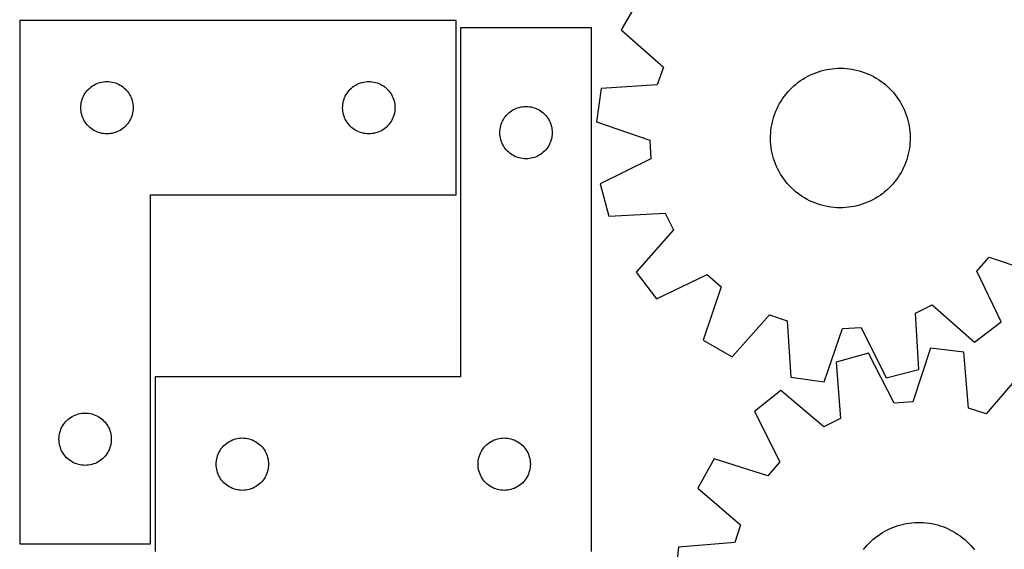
# Model space of a CAD drawing. Header units: millimetres. Extents: x 7 to 1243, y 7 to 1291.
# Tile 18 of 23: x 536 to 874, y 836 to 1018. Entities that reach past the tile are written whole.
import ezdxf

# ---------------------------------------------------------------- set-up
doc = ezdxf.new("R2010")
doc.units = ezdxf.units.MM
doc.layers.add('CUT', color=7, linetype='CONTINUOUS', true_color=0x000000)

msp = doc.modelspace()

# ---------------------------------------------------------------- linework, layer by layer
at = {"layer": 'CUT'}
for p, q in [((748.170842, 1024.42466), (742.361414, 1014.457914)), ((535.581566, 1017.66531), (535.581566, 837.66531)), ((685.581566, 1017.66531), (535.581566, 1017.66531)), ((685.581566, 957.66531), (685.581566, 1017.66531)), ((732.124846, 1015.083772), (687.124846, 1015.083772)), ((687.124846, 1015.083772), (687.124846, 895.083772)), ((732.124846, 835.083772), (732.124846, 1015.083772)), ((742.361414, 1014.457914), (756.831974, 1001.572056)), ((756.831974, 1001.572056), (754.739995, 995.492063)), ((805.668628, 998.02628), (806.526437, 998.49836)), ((806.526437, 998.49836), (807.402787, 998.935058)), ((807.402787, 998.935058), (808.29622, 999.335647)), ((808.29622, 999.335647), (809.20525, 999.699462)), ((809.20525, 999.699462), (810.128362, 1000.025895)), ((810.128362, 1000.025895), (811.064021, 1000.314405)), ((811.064021, 1000.314405), (812.010669, 1000.56451)), ((812.010669, 1000.56451), (812.966731, 1000.775794)), ((812.966731, 1000.775794), (813.930615, 1000.947906)), ((813.930615, 1000.947906), (814.900717, 1001.08056)), ((814.900717, 1001.08056), (815.875422, 1001.173534)), ((815.875422, 1001.173534), (816.853109, 1001.226674)), ((816.853109, 1001.226674), (817.83215, 1001.239891)), ((817.83215, 1001.239891), (818.810915, 1001.213164)), ((818.810915, 1001.213164), (819.787775, 1001.146536)), ((819.787775, 1001.146536), (820.761104, 1001.040119)), ((820.761104, 1001.040119), (821.729283, 1000.89409)), ((821.729283, 1000.89409), (822.6907, 1000.708692)), ((822.6907, 1000.708692), (823.643755, 1000.484233)), ((823.643755, 1000.484233), (824.586861, 1000.221087)), ((824.586861, 1000.221087), (825.51845, 999.919692)), ((825.51845, 999.919692), (826.436969, 999.58055)), ((826.436969, 999.58055), (827.340891, 999.204225)), ((827.340891, 999.204225), (828.228711, 998.791343)), ((828.228711, 998.791343), (829.098951, 998.342593)), ((560.102713, 994.805491), (560.581434, 995.148537)), ((560.581434, 995.148537), (561.081566, 995.459539)), ((561.081566, 995.459539), (561.600968, 995.737165)), ((561.600968, 995.737165), (562.137415, 995.980226)), ((562.137415, 995.980226), (562.688611, 996.187682)), ((562.688611, 996.187682), (563.252195, 996.358643)), ((563.252195, 996.358643), (563.825753, 996.492378)), ((563.825753, 996.492378), (564.406831, 996.588314)), ((564.406831, 996.588314), (564.992938, 996.646041)), ((564.992938, 996.646041), (565.581566, 996.66531)), ((565.581566, 996.66531), (566.170194, 996.646041)), ((566.170194, 996.646041), (566.756302, 996.588314)), ((566.756302, 996.588314), (567.337379, 996.492378)), ((567.337379, 996.492378), (567.910938, 996.358643)), ((567.910938, 996.358643), (568.474522, 996.187682)), ((568.474522, 996.187682), (569.025717, 995.980226)), ((569.025717, 995.980226), (569.562165, 995.737165)), ((569.562165, 995.737165), (570.081566, 995.459539)), ((570.081566, 995.459539), (570.581698, 995.148537)), ((570.581698, 995.148537), (571.060419, 994.805491)), ((650.102713, 994.805491), (650.581434, 995.148537)), ((650.581434, 995.148537), (651.081566, 995.459539)), ((651.081566, 995.459539), (651.600968, 995.737165)), ((651.600968, 995.737165), (652.137415, 995.980226)), ((652.137415, 995.980226), (652.688611, 996.187682)), ((652.688611, 996.187682), (653.252195, 996.358643)), ((653.252195, 996.358643), (653.825753, 996.492378)), ((653.825753, 996.492378), (654.406831, 996.588314)), ((654.406831, 996.588314), (654.992938, 996.646041)), ((654.992938, 996.646041), (655.581566, 996.66531)), ((655.581566, 996.66531), (656.170194, 996.646041)), ((656.170194, 996.646041), (656.756302, 996.588314)), ((656.756302, 996.588314), (657.337379, 996.492378)), ((657.337379, 996.492378), (657.910938, 996.358643)), ((657.910938, 996.358643), (658.474522, 996.187682)), ((658.474522, 996.187682), (659.025717, 995.980226)), ((659.025717, 995.980226), (659.562165, 995.737165)), ((659.562165, 995.737165), (660.081566, 995.459539)), ((660.081566, 995.459539), (660.581698, 995.148537)), ((660.581698, 995.148537), (661.060419, 994.805491)), ((754.739995, 995.492063), (735.404276, 994.238126)), ((800.988647, 994.498737), (801.706467, 995.164642)), ((801.706467, 995.164642), (802.450851, 995.800714)), ((802.450851, 995.800714), (803.22056, 996.405895)), ((803.22056, 996.405895), (804.014313, 996.979176)), ((804.014313, 996.979176), (804.830788, 997.519604)), ((804.830788, 997.519604), (805.668628, 998.02628)), ((829.098951, 998.342593), (829.950163, 997.858719)), ((829.950163, 997.858719), (830.78093, 997.340529)), ((830.78093, 997.340529), (831.589869, 996.788884)), ((831.589869, 996.788884), (832.375635, 996.204703)), ((832.375635, 996.204703), (833.136918, 995.588958)), ((833.136918, 995.588958), (833.872453, 994.942673)), ((557.509712, 991.645909), (557.787338, 992.16531)), ((557.787338, 992.16531), (558.09834, 992.665443)), ((558.09834, 992.665443), (558.441386, 993.144163)), ((558.441386, 993.144163), (558.815008, 993.599423)), ((558.815008, 993.599423), (559.217605, 994.029272)), ((559.217605, 994.029272), (559.647454, 994.431869)), ((559.647454, 994.431869), (560.102713, 994.805491)), ((571.060419, 994.805491), (571.515679, 994.431869)), ((571.515679, 994.431869), (571.945527, 994.029272)), ((571.945527, 994.029272), (572.348125, 993.599423)), ((572.348125, 993.599423), (572.721746, 993.144163)), ((572.721746, 993.144163), (573.064793, 992.665443)), ((573.064793, 992.665443), (573.375795, 992.16531)), ((573.375795, 992.16531), (573.653421, 991.645909)), ((647.509712, 991.645909), (647.787338, 992.16531)), ((647.787338, 992.16531), (648.09834, 992.665443)), ((648.09834, 992.665443), (648.441386, 993.144163)), ((648.441386, 993.144163), (648.815008, 993.599423)), ((648.815008, 993.599423), (649.217605, 994.029272)), ((649.217605, 994.029272), (649.647454, 994.431869)), ((649.647454, 994.431869), (650.102713, 994.805491)), ((661.060419, 994.805491), (661.515679, 994.431869)), ((661.515679, 994.431869), (661.945527, 994.029272)), ((661.945527, 994.029272), (662.348125, 993.599423)), ((662.348125, 993.599423), (662.721746, 993.144163)), ((662.721746, 993.144163), (663.064793, 992.665443)), ((663.064793, 992.665443), (663.375795, 992.16531)), ((663.375795, 992.16531), (663.653421, 991.645909)), ((735.404276, 994.238126), (733.851173, 982.806882)), ((798.406197, 991.559658), (799.006286, 992.333344)), ((799.006286, 992.333344), (799.637432, 993.081909)), ((799.637432, 993.081909), (800.298586, 993.804107)), ((800.298586, 993.804107), (800.988647, 994.498737)), ((833.872453, 994.942673), (834.581015, 994.266925)), ((834.581015, 994.266925), (835.261424, 993.562838)), ((835.261424, 993.562838), (835.912548, 992.831583)), ((835.912548, 992.831583), (836.533303, 992.074379)), ((836.533303, 992.074379), (837.122657, 991.292486)), ((556.600836, 988.253939), (556.658563, 988.840046)), ((556.658563, 988.840046), (556.754499, 989.421123)), ((556.754499, 989.421123), (556.888234, 989.994682)), ((556.888234, 989.994682), (557.059195, 990.558266)), ((557.059195, 990.558266), (557.266651, 991.109461)), ((557.266651, 991.109461), (557.509712, 991.645909)), ((573.653421, 991.645909), (573.896482, 991.109461)), ((573.896482, 991.109461), (574.103937, 990.558266)), ((574.103937, 990.558266), (574.274899, 989.994682)), ((574.274899, 989.994682), (574.408634, 989.421123)), ((574.408634, 989.421123), (574.50457, 988.840046)), ((574.50457, 988.840046), (574.562297, 988.253939)), ((646.600836, 988.253939), (646.658563, 988.840046)), ((646.658563, 988.840046), (646.754499, 989.421123)), ((646.754499, 989.421123), (646.888234, 989.994682)), ((646.888234, 989.994682), (647.059195, 990.558266)), ((647.059195, 990.558266), (647.266651, 991.109461)), ((647.266651, 991.109461), (647.509712, 991.645909)), ((663.653421, 991.645909), (663.896482, 991.109461)), ((663.896482, 991.109461), (664.103937, 990.558266)), ((664.103937, 990.558266), (664.274899, 989.994682)), ((664.274899, 989.994682), (664.408634, 989.421123)), ((664.408634, 989.421123), (664.50457, 988.840046)), ((664.50457, 988.840046), (664.562297, 988.253939)), ((796.335592, 988.240046), (796.802001, 989.100951)), ((796.802001, 989.100951), (797.303137, 989.942116)), ((797.303137, 989.942116), (797.838166, 990.76214)), ((797.838166, 990.76214), (798.406197, 991.559658)), ((837.122657, 991.292486), (837.679627, 990.487204)), ((837.679627, 990.487204), (838.203288, 989.659874)), ((838.203288, 989.659874), (838.692768, 988.811874)), ((838.692768, 988.811874), (839.147251, 987.944614)), ((556.581566, 987.66531), (556.600836, 988.253939)), ((556.600836, 987.076682), (556.581566, 987.66531)), ((556.658563, 986.490575), (556.600836, 987.076682)), ((556.754499, 985.909498), (556.658563, 986.490575)), ((556.888234, 985.335939), (556.754499, 985.909498)), ((557.059195, 984.772355), (556.888234, 985.335939)), ((574.274899, 985.335939), (574.103937, 984.772355)), ((574.408634, 985.909498), (574.274899, 985.335939)), ((574.50457, 986.490575), (574.408634, 985.909498)), ((574.562297, 987.076682), (574.50457, 986.490575)), ((574.562297, 988.253939), (574.581566, 987.66531)), ((574.581566, 987.66531), (574.562297, 987.076682)), ((646.581566, 987.66531), (646.600836, 988.253939)), ((646.600836, 987.076682), (646.581566, 987.66531)), ((646.658563, 986.490575), (646.600836, 987.076682)), ((646.754499, 985.909498), (646.658563, 986.490575)), ((646.888234, 985.335939), (646.754499, 985.909498)), ((647.059195, 984.772355), (646.888234, 985.335939)), ((664.274899, 985.335939), (664.103937, 984.772355)), ((664.408634, 985.909498), (664.274899, 985.335939)), ((664.50457, 986.490575), (664.408634, 985.909498)), ((664.562297, 987.076682), (664.50457, 986.490575)), ((664.562297, 988.253939), (664.581566, 987.66531)), ((664.581566, 987.66531), (664.562297, 987.076682)), ((702.484666, 984.562625), (702.858288, 985.017885)), ((702.858288, 985.017885), (703.260885, 985.447733)), ((703.260885, 985.447733), (703.690733, 985.850331)), ((703.690733, 985.850331), (704.145993, 986.223952)), ((704.145993, 986.223952), (704.624714, 986.566999)), ((704.624714, 986.566999), (705.124846, 986.878001)), ((705.124846, 986.878001), (705.644248, 987.155627)), ((705.644248, 987.155627), (706.180695, 987.398688)), ((706.180695, 987.398688), (706.731891, 987.606144)), ((706.731891, 987.606144), (707.295474, 987.777105)), ((707.295474, 987.777105), (707.869033, 987.91084)), ((707.869033, 987.91084), (708.45011, 988.006776)), ((708.45011, 988.006776), (709.036218, 988.064503)), ((709.036218, 988.064503), (709.624846, 988.083772)), ((709.624846, 988.083772), (710.213474, 988.064503)), ((710.213474, 988.064503), (710.799582, 988.006776)), ((710.799582, 988.006776), (711.380659, 987.91084)), ((711.380659, 987.91084), (711.954217, 987.777105)), ((711.954217, 987.777105), (712.517801, 987.606144)), ((712.517801, 987.606144), (713.068997, 987.398688)), ((713.068997, 987.398688), (713.605444, 987.155627)), ((713.605444, 987.155627), (714.124846, 986.878001)), ((714.124846, 986.878001), (714.624978, 986.566999)), ((714.624978, 986.566999), (715.103699, 986.223952)), ((715.103699, 986.223952), (715.558958, 985.850331)), ((715.558958, 985.850331), (715.988807, 985.447733)), ((715.988807, 985.447733), (716.391404, 985.017885)), ((716.391404, 985.017885), (716.765026, 984.562625)), ((794.831858, 984.62812), (795.152193, 985.553366)), ((795.152193, 985.553366), (795.510001, 986.464776)), ((795.510001, 986.464776), (795.904686, 987.360833)), ((795.904686, 987.360833), (796.335592, 988.240046)), ((839.147251, 987.944614), (839.565982, 987.059538)), ((839.565982, 987.059538), (839.948264, 986.158119)), ((839.948264, 986.158119), (840.29346, 985.241858)), ((840.29346, 985.241858), (840.600995, 984.312279)), ((557.266651, 984.22116), (557.059195, 984.772355)), ((557.509712, 983.684712), (557.266651, 984.22116)), ((557.787338, 983.16531), (557.509712, 983.684712)), ((558.09834, 982.665178), (557.787338, 983.16531)), ((558.441386, 982.186458), (558.09834, 982.665178)), ((558.815008, 981.731198), (558.441386, 982.186458)), ((559.217605, 981.301349), (558.815008, 981.731198)), ((572.348125, 981.731198), (571.945527, 981.301349)), ((572.721746, 982.186458), (572.348125, 981.731198)), ((573.064793, 982.665178), (572.721746, 982.186458)), ((573.375795, 983.16531), (573.064793, 982.665178)), ((573.653421, 983.684712), (573.375795, 983.16531)), ((573.896482, 984.22116), (573.653421, 983.684712)), ((574.103937, 984.772355), (573.896482, 984.22116)), ((647.266651, 984.22116), (647.059195, 984.772355)), ((647.509712, 983.684712), (647.266651, 984.22116)), ((647.787338, 983.16531), (647.509712, 983.684712)), ((648.09834, 982.665178), (647.787338, 983.16531)), ((648.441386, 982.186458), (648.09834, 982.665178)), ((648.815008, 981.731198), (648.441386, 982.186458)), ((649.217605, 981.301349), (648.815008, 981.731198)), ((662.348125, 981.731198), (661.945527, 981.301349)), ((662.721746, 982.186458), (662.348125, 981.731198)), ((663.064793, 982.665178), (662.721746, 982.186458)), ((663.375795, 983.16531), (663.064793, 982.665178)), ((663.653421, 983.684712), (663.375795, 983.16531)), ((663.896482, 984.22116), (663.653421, 983.684712)), ((664.103937, 984.772355), (663.896482, 984.22116)), ((700.931513, 981.413144), (701.102475, 981.976728)), ((701.102475, 981.976728), (701.30993, 982.527923)), ((701.30993, 982.527923), (701.552991, 983.064371)), ((701.552991, 983.064371), (701.830617, 983.583772)), ((701.830617, 983.583772), (702.141619, 984.083904)), ((702.141619, 984.083904), (702.484666, 984.562625)), ((716.765026, 984.562625), (717.108072, 984.083904)), ((717.108072, 984.083904), (717.419074, 983.583772)), ((717.419074, 983.583772), (717.6967, 983.064371)), ((717.6967, 983.064371), (717.939762, 982.527923)), ((717.939762, 982.527923), (718.147217, 981.976728)), ((718.147217, 981.976728), (718.318178, 981.413144)), ((733.851173, 982.806882), (752.151431, 976.439545)), ((793.934956, 980.819866), (794.100704, 981.784864)), ((794.100704, 981.784864), (794.305676, 982.7423)), ((794.305676, 982.7423), (794.549529, 983.690577)), ((794.549529, 983.690577), (794.831858, 984.62812)), ((840.600995, 984.312279), (840.870358, 983.370929)), ((840.870358, 983.370929), (841.101101, 982.419376)), ((841.101101, 982.419376), (841.292839, 981.459204)), ((559.647454, 980.898752), (559.217605, 981.301349)), ((560.102713, 980.52513), (559.647454, 980.898752)), ((560.581434, 980.182084), (560.102713, 980.52513)), ((561.081566, 979.871082), (560.581434, 980.182084)), ((561.600968, 979.593456), (561.081566, 979.871082)), ((562.137415, 979.350395), (561.600968, 979.593456)), ((562.688611, 979.142939), (562.137415, 979.350395)), ((563.252195, 978.971978), (562.688611, 979.142939)), ((563.825753, 978.838243), (563.252195, 978.971978)), ((564.406831, 978.742307), (563.825753, 978.838243)), ((564.992938, 978.68458), (564.406831, 978.742307)), ((565.581566, 978.66531), (564.992938, 978.68458)), ((566.170194, 978.68458), (565.581566, 978.66531)), ((566.756302, 978.742307), (566.170194, 978.68458)), ((567.337379, 978.838243), (566.756302, 978.742307)), ((567.910938, 978.971978), (567.337379, 978.838243)), ((568.474522, 979.142939), (567.910938, 978.971978)), ((569.025717, 979.350395), (568.474522, 979.142939)), ((569.562165, 979.593456), (569.025717, 979.350395)), ((570.081566, 979.871082), (569.562165, 979.593456)), ((570.581698, 980.182084), (570.081566, 979.871082)), ((571.060419, 980.52513), (570.581698, 980.182084)), ((571.515679, 980.898752), (571.060419, 980.52513)), ((571.945527, 981.301349), (571.515679, 980.898752)), ((649.647454, 980.898752), (649.217605, 981.301349)), ((650.102713, 980.52513), (649.647454, 980.898752)), ((650.581434, 980.182084), (650.102713, 980.52513)), ((651.081566, 979.871082), (650.581434, 980.182084)), ((651.600968, 979.593456), (651.081566, 979.871082)), ((652.137415, 979.350395), (651.600968, 979.593456)), ((652.688611, 979.142939), (652.137415, 979.350395)), ((653.252195, 978.971978), (652.688611, 979.142939)), ((653.825753, 978.838243), (653.252195, 978.971978)), ((654.406831, 978.742307), (653.825753, 978.838243)), ((654.992938, 978.68458), (654.406831, 978.742307)), ((655.581566, 978.66531), (654.992938, 978.68458)), ((656.170194, 978.68458), (655.581566, 978.66531)), ((656.756302, 978.742307), (656.170194, 978.68458)), ((657.337379, 978.838243), (656.756302, 978.742307)), ((657.910938, 978.971978), (657.337379, 978.838243)), ((658.474522, 979.142939), (657.910938, 978.971978)), ((659.025717, 979.350395), (658.474522, 979.142939)), ((659.562165, 979.593456), (659.025717, 979.350395)), ((660.081566, 979.871082), (659.562165, 979.593456)), ((660.581698, 980.182084), (660.081566, 979.871082)), ((661.060419, 980.52513), (660.581698, 980.182084)), ((661.515679, 980.898752), (661.060419, 980.52513)), ((661.945527, 981.301349), (661.515679, 980.898752)), ((700.624846, 979.083772), (700.644116, 979.672401)), ((700.644116, 978.495144), (700.624846, 979.083772)), ((700.644116, 979.672401), (700.701842, 980.258508)), ((700.701842, 977.909037), (700.644116, 978.495144)), ((700.701842, 980.258508), (700.797778, 980.839585)), ((700.797778, 980.839585), (700.931513, 981.413144)), ((718.318178, 981.413144), (718.451913, 980.839585)), ((718.451913, 980.839585), (718.54785, 980.258508)), ((718.54785, 980.258508), (718.605576, 979.672401)), ((718.605576, 978.495144), (718.54785, 977.909037)), ((718.605576, 979.672401), (718.624846, 979.083772)), ((718.624846, 979.083772), (718.605576, 978.495144)), ((793.675479, 977.895595), (793.722166, 978.873611)), ((793.722166, 978.873611), (793.808707, 979.848909)), ((793.808707, 979.848909), (793.934956, 980.819866)), ((841.292839, 981.459204), (841.445254, 980.492009)), ((841.445254, 980.492009), (841.558091, 979.519403)), ((841.558091, 979.519403), (841.631164, 978.543004)), ((841.631164, 978.543004), (841.664349, 977.564436)), ((700.797778, 977.327959), (700.701842, 977.909037)), ((700.931513, 976.754401), (700.797778, 977.327959)), ((701.102475, 976.190817), (700.931513, 976.754401)), ((701.30993, 975.639621), (701.102475, 976.190817)), ((701.552991, 975.103174), (701.30993, 975.639621)), ((701.830617, 974.583772), (701.552991, 975.103174)), ((717.6967, 975.103174), (717.419074, 974.583772)), ((717.939762, 975.639621), (717.6967, 975.103174)), ((718.147217, 976.190817), (717.939762, 975.639621)), ((718.318178, 976.754401), (718.147217, 976.190817)), ((718.451913, 977.327959), (718.318178, 976.754401)), ((718.54785, 977.909037), (718.451913, 977.327959)), ((752.151431, 976.439545), (752.545408, 970.021798)), ((793.668722, 976.916489), (793.675479, 977.895595)), ((793.701908, 975.937922), (793.668722, 976.916489)), ((793.77498, 974.961522), (793.701908, 975.937922)), ((793.887817, 973.988916), (793.77498, 974.961522)), ((841.610905, 975.607314), (841.524365, 974.632016)), ((841.657592, 976.58533), (841.610905, 975.607314)), ((841.664349, 977.564436), (841.657592, 976.58533)), ((702.141619, 974.08364), (701.830617, 974.583772)), ((702.484666, 973.604919), (702.141619, 974.08364)), ((702.858288, 973.14966), (702.484666, 973.604919)), ((703.260885, 972.719811), (702.858288, 973.14966)), ((703.690733, 972.317214), (703.260885, 972.719811)), ((704.145993, 971.943592), (703.690733, 972.317214)), ((704.624714, 971.600546), (704.145993, 971.943592)), ((705.124846, 971.289544), (704.624714, 971.600546)), ((714.624978, 971.600546), (714.124846, 971.289544)), ((715.103699, 971.943592), (714.624978, 971.600546)), ((715.558958, 972.317214), (715.103699, 971.943592)), ((715.988807, 972.719811), (715.558958, 972.317214)), ((716.391404, 973.14966), (715.988807, 972.719811)), ((716.765026, 973.604919), (716.391404, 973.14966)), ((717.108072, 974.08364), (716.765026, 973.604919)), ((717.419074, 974.583772), (717.108072, 974.08364)), ((794.040232, 973.021722), (793.887817, 973.988916)), ((794.23197, 972.061549), (794.040232, 973.021722)), ((794.462713, 971.109996), (794.23197, 972.061549)), ((841.027396, 971.738626), (840.783543, 970.790348)), ((841.232367, 972.696061), (841.027396, 971.738626)), ((841.398115, 973.66106), (841.232367, 972.696061)), ((841.524365, 974.632016), (841.398115, 973.66106)), ((705.644248, 971.011918), (705.124846, 971.289544)), ((706.180695, 970.768857), (705.644248, 971.011918)), ((706.731891, 970.561401), (706.180695, 970.768857)), ((707.295474, 970.39044), (706.731891, 970.561401)), ((707.869033, 970.256705), (707.295474, 970.39044)), ((708.45011, 970.160769), (707.869033, 970.256705)), ((709.036218, 970.103042), (708.45011, 970.160769)), ((709.624846, 970.083772), (709.036218, 970.103042)), ((710.213474, 970.103042), (709.624846, 970.083772)), ((710.799582, 970.160769), (710.213474, 970.103042)), ((711.380659, 970.256705), (710.799582, 970.160769)), ((711.954217, 970.39044), (711.380659, 970.256705)), ((712.517801, 970.561401), (711.954217, 970.39044)), ((713.068997, 970.768857), (712.517801, 970.561401)), ((713.605444, 971.011918), (713.068997, 970.768857)), ((714.124846, 971.289544), (713.605444, 971.011918)), ((752.545408, 970.021798), (735.161393, 961.463852)), ((794.732077, 970.168647), (794.462713, 971.109996)), ((795.039612, 969.239068), (794.732077, 970.168647)), ((795.384808, 968.322806), (795.039612, 969.239068)), ((795.767089, 967.421387), (795.384808, 968.322806)), ((839.823071, 968.016149), (839.428385, 967.120092)), ((840.180879, 968.927559), (839.823071, 968.016149)), ((840.501214, 969.852806), (840.180879, 968.927559)), ((840.783543, 970.790348), (840.501214, 969.852806)), ((796.18582, 966.536311), (795.767089, 967.421387)), ((796.640304, 965.669051), (796.18582, 966.536311)), ((797.129783, 964.821051), (796.640304, 965.669051)), ((797.653444, 963.993721), (797.129783, 964.821051)), ((838.53107, 965.379974), (838.029934, 964.538809)), ((838.99748, 966.240879), (838.53107, 965.379974)), ((839.428385, 967.120092), (838.99748, 966.240879)), ((735.161393, 961.463852), (738.101061, 950.308413)), ((798.210415, 963.188439), (797.653444, 963.993721)), ((798.799768, 962.406546), (798.210415, 963.188439)), ((799.420524, 961.649342), (798.799768, 962.406546)), ((800.071648, 960.918088), (799.420524, 961.649342)), ((835.69564, 961.399017), (835.034486, 960.676818)), ((836.326786, 962.147582), (835.69564, 961.399017)), ((836.926874, 962.921267), (836.326786, 962.147582)), ((837.494905, 963.718785), (836.926874, 962.921267)), ((838.029934, 964.538809), (837.494905, 963.718785)), ((800.752057, 960.214001), (800.071648, 960.918088)), ((801.460619, 959.538252), (800.752057, 960.214001)), ((802.196153, 958.891968), (801.460619, 959.538252)), ((802.957437, 958.276222), (802.196153, 958.891968)), ((803.743202, 957.692041), (802.957437, 958.276222)), ((832.112512, 958.075031), (831.318759, 957.501749)), ((832.882221, 958.680211), (832.112512, 958.075031)), ((833.626604, 959.316283), (832.882221, 958.680211)), ((834.344424, 959.982188), (833.626604, 959.316283)), ((835.034486, 960.676818), (834.344424, 959.982188)), ((580.581566, 837.66531), (580.581566, 957.66531)), ((580.581566, 957.66531), (685.581566, 957.66531)), ((804.552142, 957.140396), (803.743202, 957.692041)), ((805.382909, 956.622206), (804.552142, 957.140396)), ((806.234121, 956.138333), (805.382909, 956.622206)), ((807.104361, 955.689582), (806.234121, 956.138333)), ((807.992181, 955.2767), (807.104361, 955.689582)), ((808.896103, 954.900375), (807.992181, 955.2767)), ((809.814622, 954.561233), (808.896103, 954.900375)), ((810.74621, 954.259838), (809.814622, 954.561233)), ((825.20471, 954.45503), (824.269051, 954.166521)), ((826.127822, 954.781464), (825.20471, 954.45503)), ((827.036851, 955.145278), (826.127822, 954.781464)), ((827.930285, 955.545867), (827.036851, 955.145278)), ((828.806635, 955.982566), (827.930285, 955.545867)), ((829.664444, 956.454645), (828.806635, 955.982566)), ((830.502283, 956.961321), (829.664444, 956.454645)), ((831.318759, 957.501749), (830.502283, 956.961321)), ((738.101061, 950.308413), (757.444969, 951.428966)), ((757.444969, 951.428966), (760.264922, 945.65051)), ((811.689316, 953.996693), (810.74621, 954.259838)), ((812.642371, 953.772234), (811.689316, 953.996693)), ((813.603788, 953.586835), (812.642371, 953.772234)), ((814.571967, 953.440806), (813.603788, 953.586835)), ((815.545297, 953.334389), (814.571967, 953.440806)), ((816.522157, 953.267762), (815.545297, 953.334389)), ((817.500922, 953.241034), (816.522157, 953.267762)), ((818.479962, 953.254251), (817.500922, 953.241034)), ((819.457649, 953.307391), (818.479962, 953.254251)), ((820.432355, 953.400365), (819.457649, 953.307391)), ((821.402457, 953.533019), (820.432355, 953.400365)), ((822.366341, 953.705131), (821.402457, 953.533019)), ((823.322403, 953.916416), (822.366341, 953.705131)), ((824.269051, 954.166521), (823.322403, 953.916416)), ((760.264922, 945.65051), (747.479171, 931.091424)), ((864.559045, 931.480622), (868.818493, 936.297238)), ((868.818493, 936.297238), (887.16223, 930.056265)), ((747.479171, 931.091424), (754.464072, 921.910104)), ((872.996894, 914.037999), (864.559045, 931.480622)), ((754.464072, 921.910104), (771.906695, 930.347954)), ((771.906695, 930.347954), (776.723311, 926.088505)), ((776.723311, 926.088505), (770.482338, 907.744768)), ((843.478032, 917.018896), (849.256489, 919.838849)), ((849.256489, 919.838849), (863.815575, 907.053098)), ((780.449084, 901.935341), (793.334942, 916.405901)), ((793.334942, 916.405901), (799.414935, 914.313922)), ((799.414935, 914.313922), (800.668872, 894.978203)), ((844.598585, 897.674988), (843.478032, 917.018896)), ((863.815575, 907.053098), (872.996894, 914.037999)), ((812.100116, 893.4251), (818.467453, 911.725358)), ((818.467453, 911.725358), (824.8852, 912.119335)), ((824.8852, 912.119335), (833.443146, 894.73532)), ((770.482338, 907.744768), (780.449084, 901.935341)), ((848.638698, 904.97672), (842.618488, 886.559351)), ((860.097262, 903.640018), (848.638698, 904.97672)), ((827.324254, 903.263218), (816.226387, 900.113167)), ((836.209337, 886.044109), (827.324254, 903.263218)), ((861.716541, 884.331461), (860.097262, 903.640018)), ((816.226387, 900.113167), (817.712461, 880.793902)), ((833.443146, 894.73532), (844.598585, 897.674988)), ((880.444969, 897.066403), (867.834999, 882.354807)), ((687.124846, 895.083772), (582.124846, 895.083772)), ((582.124846, 895.083772), (582.124846, 835.083772)), ((800.668872, 894.978203), (812.100116, 893.4251)), ((797.190137, 890.373413), (788.142518, 883.216176)), ((811.988352, 877.865205), (797.190137, 890.373413)), ((842.618488, 886.559351), (836.209337, 886.044109)), ((867.834999, 882.354807), (861.716541, 884.331461)), ((551.315008, 879.599423), (551.717605, 880.029272)), ((551.717605, 880.029272), (552.147454, 880.431869)), ((552.147454, 880.431869), (552.602713, 880.805491)), ((552.602713, 880.805491), (553.081434, 881.148537)), ((553.081434, 881.148537), (553.581566, 881.459539)), ((553.581566, 881.459539), (554.100968, 881.737165)), ((554.100968, 881.737165), (554.637415, 881.980226)), ((554.637415, 881.980226), (555.188611, 882.187682)), ((555.188611, 882.187682), (555.752195, 882.358643)), ((555.752195, 882.358643), (556.325753, 882.492378)), ((556.325753, 882.492378), (556.906831, 882.588314)), ((556.906831, 882.588314), (557.492938, 882.646041)), ((557.492938, 882.646041), (558.081566, 882.66531)), ((558.081566, 882.66531), (558.670194, 882.646041)), ((558.670194, 882.646041), (559.256302, 882.588314)), ((559.256302, 882.588314), (559.837379, 882.492378)), ((559.837379, 882.492378), (560.410938, 882.358643)), ((560.410938, 882.358643), (560.974522, 882.187682)), ((560.974522, 882.187682), (561.525717, 881.980226)), ((561.525717, 881.980226), (562.062165, 881.737165)), ((562.062165, 881.737165), (562.581566, 881.459539)), ((562.581566, 881.459539), (563.081698, 881.148537)), ((563.081698, 881.148537), (563.560419, 880.805491)), ((563.560419, 880.805491), (564.015679, 880.431869)), ((564.015679, 880.431869), (564.445527, 880.029272)), ((564.445527, 880.029272), (564.848125, 879.599423)), ((788.142518, 883.216176), (796.908633, 865.936198)), ((817.712461, 880.793902), (811.988352, 877.865205)), ((549.559195, 876.558266), (549.766651, 877.109461)), ((549.766651, 877.109461), (550.009712, 877.645909)), ((550.009712, 877.645909), (550.287338, 878.16531)), ((550.287338, 878.16531), (550.59834, 878.665443)), ((550.59834, 878.665443), (550.941386, 879.144163)), ((550.941386, 879.144163), (551.315008, 879.599423)), ((564.848125, 879.599423), (565.221746, 879.144163)), ((565.221746, 879.144163), (565.564793, 878.665443)), ((565.564793, 878.665443), (565.875795, 878.16531)), ((565.875795, 878.16531), (566.153421, 877.645909)), ((566.153421, 877.645909), (566.396482, 877.109461)), ((566.396482, 877.109461), (566.603937, 876.558266)), ((549.081566, 873.66531), (549.100836, 874.253939)), ((549.100836, 873.076682), (549.081566, 873.66531)), ((549.100836, 874.253939), (549.158563, 874.840046)), ((549.158563, 874.840046), (549.254499, 875.421123)), ((549.254499, 875.421123), (549.388234, 875.994682)), ((549.388234, 875.994682), (549.559195, 876.558266)), ((566.603937, 876.558266), (566.774899, 875.994682)), ((566.774899, 875.994682), (566.908634, 875.421123)), ((566.908634, 875.421123), (567.00457, 874.840046)), ((567.00457, 874.840046), (567.062297, 874.253939)), ((567.062297, 874.253939), (567.081566, 873.66531)), ((567.081566, 873.66531), (567.062297, 873.076682)), ((608.144248, 873.155627), (608.680695, 873.398688)), ((608.680695, 873.398688), (609.231891, 873.606144)), ((609.231891, 873.606144), (609.795474, 873.777105)), ((609.795474, 873.777105), (610.369033, 873.91084)), ((610.369033, 873.91084), (610.95011, 874.006776)), ((610.95011, 874.006776), (611.536218, 874.064503)), ((611.536218, 874.064503), (612.124846, 874.083772)), ((612.124846, 874.083772), (612.713474, 874.064503)), ((612.713474, 874.064503), (613.299582, 874.006776)), ((613.299582, 874.006776), (613.880659, 873.91084)), ((613.880659, 873.91084), (614.454217, 873.777105)), ((614.454217, 873.777105), (615.017801, 873.606144)), ((615.017801, 873.606144), (615.568997, 873.398688)), ((615.568997, 873.398688), (616.105444, 873.155627)), ((698.144248, 873.155627), (698.680695, 873.398688)), ((698.680695, 873.398688), (699.231891, 873.606144)), ((699.231891, 873.606144), (699.795474, 873.777105)), ((699.795474, 873.777105), (700.369033, 873.91084)), ((700.369033, 873.91084), (700.95011, 874.006776)), ((700.95011, 874.006776), (701.536218, 874.064503)), ((701.536218, 874.064503), (702.124846, 874.083772)), ((702.124846, 874.083772), (702.713474, 874.064503)), ((702.713474, 874.064503), (703.299582, 874.006776)), ((703.299582, 874.006776), (703.880659, 873.91084)), ((703.880659, 873.91084), (704.454217, 873.777105)), ((704.454217, 873.777105), (705.017801, 873.606144)), ((705.017801, 873.606144), (705.568997, 873.398688)), ((705.568997, 873.398688), (706.105444, 873.155627)), ((549.158563, 872.490575), (549.100836, 873.076682)), ((549.254499, 871.909498), (549.158563, 872.490575)), ((549.388234, 871.335939), (549.254499, 871.909498)), ((549.559195, 870.772355), (549.388234, 871.335939)), ((549.766651, 870.22116), (549.559195, 870.772355)), ((550.009712, 869.684712), (549.766651, 870.22116)), ((566.396482, 870.22116), (566.153421, 869.684712)), ((566.603937, 870.772355), (566.396482, 870.22116)), ((566.774899, 871.335939), (566.603937, 870.772355)), ((566.908634, 871.909498), (566.774899, 871.335939)), ((567.00457, 872.490575), (566.908634, 871.909498)), ((567.062297, 873.076682), (567.00457, 872.490575)), ((604.330617, 869.583772), (604.641619, 870.083904)), ((604.641619, 870.083904), (604.984666, 870.562625)), ((604.984666, 870.562625), (605.358288, 871.017885)), ((605.358288, 871.017885), (605.760885, 871.447733)), ((605.760885, 871.447733), (606.190733, 871.850331)), ((606.190733, 871.850331), (606.645993, 872.223952)), ((606.645993, 872.223952), (607.124714, 872.566999)), ((607.124714, 872.566999), (607.624846, 872.878001)), ((607.624846, 872.878001), (608.144248, 873.155627)), ((616.105444, 873.155627), (616.624846, 872.878001)), ((616.624846, 872.878001), (617.124978, 872.566999)), ((617.124978, 872.566999), (617.603699, 872.223952)), ((617.603699, 872.223952), (618.058958, 871.850331)), ((618.058958, 871.850331), (618.488807, 871.447733)), ((618.488807, 871.447733), (618.891404, 871.017885)), ((618.891404, 871.017885), (619.265026, 870.562625)), ((619.265026, 870.562625), (619.608072, 870.083904)), ((619.608072, 870.083904), (619.919074, 869.583772)), ((694.330617, 869.583772), (694.641619, 870.083904)), ((694.641619, 870.083904), (694.984666, 870.562625)), ((694.984666, 870.562625), (695.358288, 871.017885)), ((695.358288, 871.017885), (695.760885, 871.447733)), ((695.760885, 871.447733), (696.190733, 871.850331)), ((696.190733, 871.850331), (696.645993, 872.223952)), ((696.645993, 872.223952), (697.124714, 872.566999)), ((697.124714, 872.566999), (697.624846, 872.878001)), ((697.624846, 872.878001), (698.144248, 873.155627)), ((706.105444, 873.155627), (706.624846, 872.878001)), ((706.624846, 872.878001), (707.124978, 872.566999)), ((707.124978, 872.566999), (707.603699, 872.223952)), ((707.603699, 872.223952), (708.058958, 871.850331)), ((708.058958, 871.850331), (708.488807, 871.447733)), ((708.488807, 871.447733), (708.891404, 871.017885)), ((708.891404, 871.017885), (709.265026, 870.562625)), ((709.265026, 870.562625), (709.608072, 870.083904)), ((709.608072, 870.083904), (709.919074, 869.583772)), ((550.287338, 869.16531), (550.009712, 869.684712)), ((550.59834, 868.665178), (550.287338, 869.16531)), ((550.941386, 868.186458), (550.59834, 868.665178)), ((551.315008, 867.731198), (550.941386, 868.186458)), ((551.717605, 867.301349), (551.315008, 867.731198)), ((552.147454, 866.898752), (551.717605, 867.301349)), ((552.602713, 866.52513), (552.147454, 866.898752)), ((553.081434, 866.182084), (552.602713, 866.52513)), ((563.560419, 866.52513), (563.081698, 866.182084)), ((564.015679, 866.898752), (563.560419, 866.52513)), ((564.445527, 867.301349), (564.015679, 866.898752)), ((564.848125, 867.731198), (564.445527, 867.301349)), ((565.221746, 868.186458), (564.848125, 867.731198)), ((565.564793, 868.665178), (565.221746, 868.186458)), ((565.875795, 869.16531), (565.564793, 868.665178)), ((566.153421, 869.684712), (565.875795, 869.16531)), ((603.201842, 866.258508), (603.297778, 866.839585)), ((603.297778, 866.839585), (603.431513, 867.413144)), ((603.431513, 867.413144), (603.602475, 867.976728)), ((603.602475, 867.976728), (603.80993, 868.527923)), ((603.80993, 868.527923), (604.052991, 869.064371)), ((604.052991, 869.064371), (604.330617, 869.583772)), ((619.919074, 869.583772), (620.1967, 869.064371)), ((620.1967, 869.064371), (620.439762, 868.527923)), ((620.439762, 868.527923), (620.647217, 867.976728)), ((620.647217, 867.976728), (620.818178, 867.413144)), ((620.818178, 867.413144), (620.951913, 866.839585)), ((620.951913, 866.839585), (621.04785, 866.258508)), ((693.201842, 866.258508), (693.297778, 866.839585)), ((693.297778, 866.839585), (693.431513, 867.413144)), ((693.431513, 867.413144), (693.602475, 867.976728)), ((693.602475, 867.976728), (693.80993, 868.527923)), ((693.80993, 868.527923), (694.052991, 869.064371)), ((694.052991, 869.064371), (694.330617, 869.583772)), ((709.919074, 869.583772), (710.1967, 869.064371)), ((710.1967, 869.064371), (710.439762, 868.527923)), ((710.439762, 868.527923), (710.647217, 867.976728)), ((710.647217, 867.976728), (710.818178, 867.413144)), ((710.818178, 867.413144), (710.951913, 866.839585)), ((710.951913, 866.839585), (711.04785, 866.258508)), ((774.282559, 866.932959), (768.662604, 856.85816)), ((792.741011, 861.039913), (774.282559, 866.932959)), ((553.581566, 865.871082), (553.081434, 866.182084)), ((554.100968, 865.593456), (553.581566, 865.871082)), ((554.637415, 865.350395), (554.100968, 865.593456)), ((555.188611, 865.142939), (554.637415, 865.350395)), ((555.752195, 864.971978), (555.188611, 865.142939)), ((556.325753, 864.838243), (555.752195, 864.971978)), ((556.906831, 864.742307), (556.325753, 864.838243)), ((557.492938, 864.68458), (556.906831, 864.742307)), ((558.081566, 864.66531), (557.492938, 864.68458)), ((558.670194, 864.68458), (558.081566, 864.66531)), ((559.256302, 864.742307), (558.670194, 864.68458)), ((559.837379, 864.838243), (559.256302, 864.742307)), ((560.410938, 864.971978), (559.837379, 864.838243)), ((560.974522, 865.142939), (560.410938, 864.971978)), ((561.525717, 865.350395), (560.974522, 865.142939)), ((562.062165, 865.593456), (561.525717, 865.350395)), ((562.581566, 865.871082), (562.062165, 865.593456)), ((563.081698, 866.182084), (562.581566, 865.871082)), ((603.124846, 865.083772), (603.144116, 865.672401)), ((603.144116, 864.495144), (603.124846, 865.083772)), ((603.144116, 865.672401), (603.201842, 866.258508)), ((603.201842, 863.909037), (603.144116, 864.495144)), ((603.297778, 863.327959), (603.201842, 863.909037)), ((603.431513, 862.754401), (603.297778, 863.327959)), ((620.951913, 863.327959), (620.818178, 862.754401)), ((621.04785, 863.909037), (620.951913, 863.327959)), ((621.04785, 866.258508), (621.105576, 865.672401)), ((621.105576, 864.495144), (621.04785, 863.909037)), ((621.105576, 865.672401), (621.124846, 865.083772)), ((621.124846, 865.083772), (621.105576, 864.495144)), ((693.124846, 865.083772), (693.144116, 865.672401)), ((693.144116, 864.495144), (693.124846, 865.083772)), ((693.144116, 865.672401), (693.201842, 866.258508)), ((693.201842, 863.909037), (693.144116, 864.495144)), ((693.297778, 863.327959), (693.201842, 863.909037)), ((693.431513, 862.754401), (693.297778, 863.327959)), ((710.951913, 863.327959), (710.818178, 862.754401)), ((711.04785, 863.909037), (710.951913, 863.327959)), ((711.04785, 866.258508), (711.105576, 865.672401)), ((711.105576, 864.495144), (711.04785, 863.909037)), ((711.105576, 865.672401), (711.124846, 865.083772)), ((711.124846, 865.083772), (711.105576, 864.495144)), ((796.908633, 865.936198), (792.741011, 861.039913)), ((603.602475, 862.190817), (603.431513, 862.754401)), ((603.80993, 861.639621), (603.602475, 862.190817)), ((604.052991, 861.103174), (603.80993, 861.639621)), ((604.330617, 860.583772), (604.052991, 861.103174)), ((604.641619, 860.08364), (604.330617, 860.583772)), ((604.984666, 859.604919), (604.641619, 860.08364)), ((619.608072, 860.08364), (619.265026, 859.604919)), ((619.919074, 860.583772), (619.608072, 860.08364)), ((620.1967, 861.103174), (619.919074, 860.583772)), ((620.439762, 861.639621), (620.1967, 861.103174)), ((620.647217, 862.190817), (620.439762, 861.639621)), ((620.818178, 862.754401), (620.647217, 862.190817)), ((693.602475, 862.190817), (693.431513, 862.754401)), ((693.80993, 861.639621), (693.602475, 862.190817)), ((694.052991, 861.103174), (693.80993, 861.639621)), ((694.330617, 860.583772), (694.052991, 861.103174)), ((694.641619, 860.08364), (694.330617, 860.583772)), ((694.984666, 859.604919), (694.641619, 860.08364)), ((709.608072, 860.08364), (709.265026, 859.604919)), ((709.919074, 860.583772), (709.608072, 860.08364)), ((710.1967, 861.103174), (709.919074, 860.583772)), ((710.439762, 861.639621), (710.1967, 861.103174)), ((710.647217, 862.190817), (710.439762, 861.639621)), ((710.818178, 862.754401), (710.647217, 862.190817)), ((605.358288, 859.14966), (604.984666, 859.604919)), ((605.760885, 858.719811), (605.358288, 859.14966)), ((606.190733, 858.317214), (605.760885, 858.719811)), ((606.645993, 857.943592), (606.190733, 858.317214)), ((607.124714, 857.600546), (606.645993, 857.943592)), ((607.624846, 857.289544), (607.124714, 857.600546)), ((608.144248, 857.011918), (607.624846, 857.289544)), ((608.680695, 856.768857), (608.144248, 857.011918)), ((609.231891, 856.561401), (608.680695, 856.768857)), ((609.795474, 856.39044), (609.231891, 856.561401)), ((610.369033, 856.256705), (609.795474, 856.39044)), ((614.454217, 856.39044), (613.880659, 856.256705)), ((615.017801, 856.561401), (614.454217, 856.39044)), ((615.568997, 856.768857), (615.017801, 856.561401)), ((616.105444, 857.011918), (615.568997, 856.768857)), ((616.624846, 857.289544), (616.105444, 857.011918)), ((617.124978, 857.600546), (616.624846, 857.289544)), ((617.603699, 857.943592), (617.124978, 857.600546)), ((618.058958, 858.317214), (617.603699, 857.943592)), ((618.488807, 858.719811), (618.058958, 858.317214)), ((618.891404, 859.14966), (618.488807, 858.719811)), ((619.265026, 859.604919), (618.891404, 859.14966)), ((695.358288, 859.14966), (694.984666, 859.604919)), ((695.760885, 858.719811), (695.358288, 859.14966)), ((696.190733, 858.317214), (695.760885, 858.719811)), ((696.645993, 857.943592), (696.190733, 858.317214)), ((697.124714, 857.600546), (696.645993, 857.943592)), ((697.624846, 857.289544), (697.124714, 857.600546)), ((698.144248, 857.011918), (697.624846, 857.289544)), ((698.680695, 856.768857), (698.144248, 857.011918)), ((699.231891, 856.561401), (698.680695, 856.768857)), ((699.795474, 856.39044), (699.231891, 856.561401)), ((700.369033, 856.256705), (699.795474, 856.39044)), ((704.454217, 856.39044), (703.880659, 856.256705)), ((705.017801, 856.561401), (704.454217, 856.39044)), ((705.568997, 856.768857), (705.017801, 856.561401)), ((706.105444, 857.011918), (705.568997, 856.768857)), ((706.624846, 857.289544), (706.105444, 857.011918)), ((707.124978, 857.600546), (706.624846, 857.289544)), ((707.603699, 857.943592), (707.124978, 857.600546)), ((708.058958, 858.317214), (707.603699, 857.943592)), ((708.488807, 858.719811), (708.058958, 858.317214)), ((708.891404, 859.14966), (708.488807, 858.719811)), ((709.265026, 859.604919), (708.891404, 859.14966)), ((768.662604, 856.85816), (783.3742, 844.248189)), ((610.95011, 856.160769), (610.369033, 856.256705)), ((611.536218, 856.103042), (610.95011, 856.160769)), ((612.124846, 856.083772), (611.536218, 856.103042)), ((612.713474, 856.103042), (612.124846, 856.083772)), ((613.299582, 856.160769), (612.713474, 856.103042)), ((613.880659, 856.256705), (613.299582, 856.160769)), ((700.95011, 856.160769), (700.369033, 856.256705)), ((701.536218, 856.103042), (700.95011, 856.160769)), ((702.124846, 856.083772), (701.536218, 856.103042)), ((702.713474, 856.103042), (702.124846, 856.083772)), ((703.299582, 856.160769), (702.713474, 856.103042)), ((703.880659, 856.256705), (703.299582, 856.160769)), ((783.3742, 844.248189), (781.397546, 838.129731)), ((833.876337, 842.51306), (834.759897, 842.934981)), ((834.759897, 842.934981), (835.659931, 843.320512)), ((835.659931, 843.320512), (836.574941, 843.669011)), ((836.574941, 843.669011), (837.503405, 843.979898)), ((837.503405, 843.979898), (838.443776, 844.252655)), ((838.443776, 844.252655), (839.39449, 844.486829)), ((839.39449, 844.486829), (840.353965, 844.68203)), ((840.353965, 844.68203), (841.320603, 844.837933)), ((841.320603, 844.837933), (842.292796, 844.954278)), ((842.292796, 844.954278), (843.268926, 845.030872)), ((843.268926, 845.030872), (844.247367, 845.067587)), ((844.247367, 845.067587), (845.226491, 845.064363)), ((845.226491, 845.064363), (846.204669, 845.021204)), ((846.204669, 845.021204), (847.180273, 844.938182)), ((847.180273, 844.938182), (848.151679, 844.815437)), ((848.151679, 844.815437), (849.117269, 844.653171)), ((849.117269, 844.653171), (850.075437, 844.451655)), ((850.075437, 844.451655), (851.024589, 844.211224)), ((851.024589, 844.211224), (851.963143, 843.932279)), ((851.963143, 843.932279), (852.889539, 843.615284)), ((852.889539, 843.615284), (853.802234, 843.260766)), ((853.802234, 843.260766), (854.699709, 842.869315)), ((854.699709, 842.869315), (855.580471, 842.441584)), ((829.001068, 839.260748), (829.756028, 839.884231)), ((829.756028, 839.884231), (830.53579, 840.476402)), ((830.53579, 840.476402), (831.339058, 841.036274)), ((831.339058, 841.036274), (832.164493, 841.562916)), ((832.164493, 841.562916), (833.010722, 842.055451)), ((833.010722, 842.055451), (833.876337, 842.51306)), ((855.580471, 842.441584), (856.443053, 841.978284)), ((856.443053, 841.978284), (857.28602, 841.480185)), ((857.28602, 841.480185), (858.107969, 840.948118)), ((858.107969, 840.948118), (858.907531, 840.382967)), ((858.907531, 840.382967), (859.683376, 839.785674)), ((859.683376, 839.785674), (860.434213, 839.157232)), ((535.581566, 837.66531), (580.581566, 837.66531)), ((762.08899, 836.510452), (760.752287, 825.051888)), ((781.397546, 838.129731), (762.08899, 836.510452)), ((825.64073, 835.71169), (826.253725, 836.47519)), ((826.253725, 836.47519), (826.897352, 837.213051)), ((826.897352, 837.213051), (827.57054, 837.924046)), ((827.57054, 837.924046), (828.272168, 838.606991)), ((828.272168, 838.606991), (829.001068, 839.260748)), ((860.434213, 839.157232), (861.158792, 838.498688)), ((861.158792, 838.498688), (861.855906, 837.811137)), ((861.855906, 837.811137), (862.524397, 837.095724)), ((862.524397, 837.095724), (863.16315, 836.353639)), ((863.16315, 836.353639), (863.771103, 835.586119))]:
    msp.add_line(p, q, dxfattribs=at)

doc.saveas('drawing.dxf')
